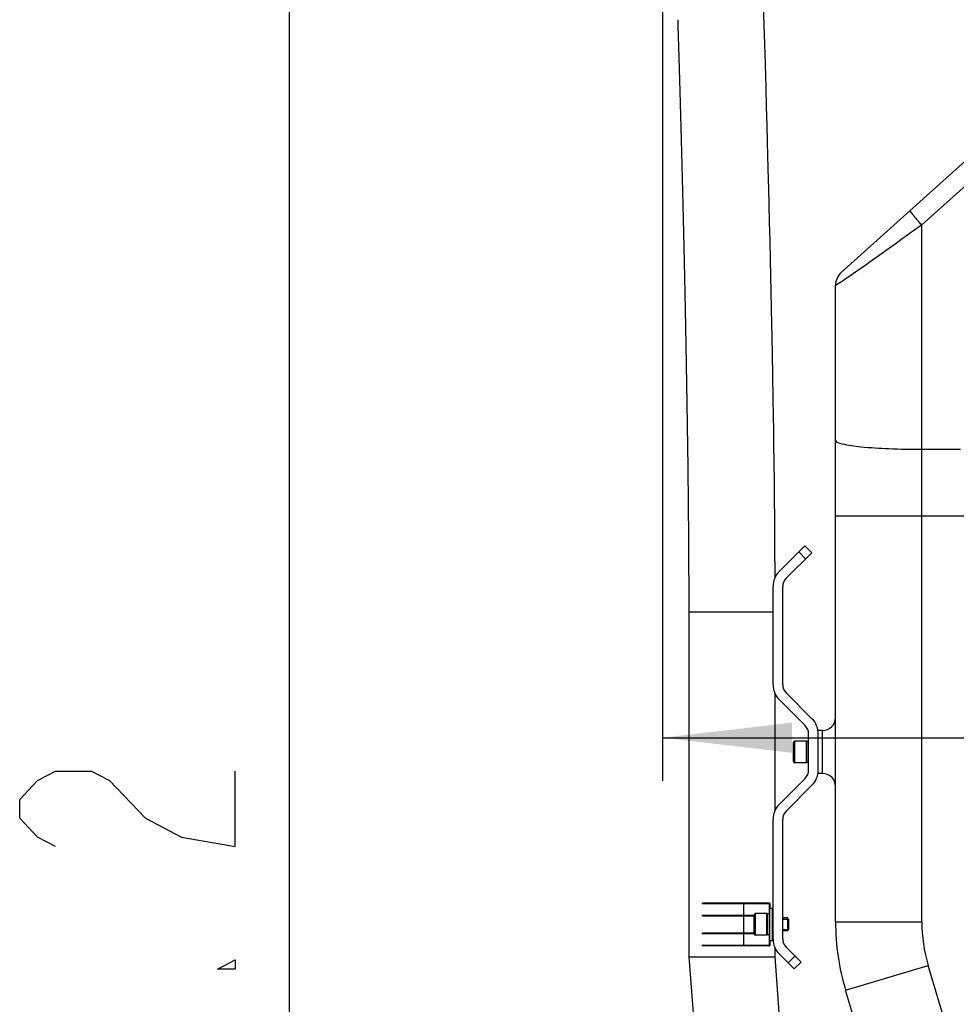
# Model space of a CAD drawing. Header units: millimetres. Extents: x 0 to 11890, y 0 to 8410.
# Tile 19 of 103: x 3404 to 3838, y 6295 to 6752. Entities that reach past the tile are written whole.
import ezdxf

# ---------------------------------------------------------------- set-up
doc = ezdxf.new("R2010")
doc.units = ezdxf.units.MM
doc.header["$LTSCALE"] = 653.95
doc.layers.get('0').update_dxf_attribs({"linetype": 'CONTINUOUS'})
for name, color, linetype in [('304103000002DXF_CONTINUOUS_LINE', 7, 'CONTINUOUS'), ('304105000020DXF_CONTINUOUS_LINE', 7, 'CONTINUOUS'), ('304109000002DXF_CONTINUOUS_LINE', 7, 'CONTINUOUS'), ('501023000027DXF_CONTINUOUS_LINE', 7, 'CONTINUOUS'), ('501023000078DXF_CONTINUOUS_LINE', 7, 'CONTINUOUS'), ('604006000006DXF_CONTINUOUS_LINE', 7, 'CONTINUOUS'), ('R50-1TANHUANDXF_CONTINUOUS_LINE', 7, 'CONTINUOUS'), ('运动范围_DXF_DIMENSION', 7, 'CONTINUOUS')]:
    doc.layers.add(name, color=color, linetype=linetype)
doc.styles.get("Standard").update_dxf_attribs({"font": 'txt', "width": 0.7})
doc.dimstyles.new('DIMSTYLE_4', dxfattribs={"dimtxt": 100, "dimasz": 60, "dimexe": 2, "dimexo": 0.2, "dimgap": 2.5, "dimtad": 1, "dimdsep": 46, "dimtxsty": 'Standard', "dimblk": '_FILLED', "dimblk1": '_FILLED', "dimblk2": '_FILLED', "dimcen": 0.09, "dimclrt": 5, "dimazin": 2, "dimtp": 0.01, "dimtm": 0.01, "dimtfac": 1, "dimtofl": 0, "dimtmove": 0, "dimatfit": 3, "dimldrblk": '_FILLED', "dimfxl": 0, "dimtolj": 1, "dimarcsym": 0})

# ---------------------------------------------------------------- blocks, each defined once
blk = doc.blocks.new('_FILLED')
at = {"color": 0, "linetype": 'ByBlock'}
blk.add_solid([(0, 0), (-1, 0.1167), (-1, -0.1167)], dxfattribs=at)
blk = doc.blocks.new('*D22')
at = {"layer": '运动范围_DXF_DIMENSION', "color": 2, "linetype": 'Continuous', "transparency": 16777216}
for p, q in [((3977.19, 7143.43), (3508.52, 7143.43)), ((3528.52, 7143.43), (3528.52, 6210.83)), ((3528.52, 5278.23), (3528.52, 6210.83)), ((3854.11, 5278.23), (3508.52, 5278.23))]:
    blk.add_line(p, q, dxfattribs=at)
at = {"layer": '运动范围_DXF_DIMENSION', "color": 2, "linetype": 'Continuous', "transparency": 16777216, "xscale": 60, "yscale": 60, "zscale": 60}
for p, rotation in [((3528.52, 7143.43), 90), ((3528.52, 5278.23), 270)]:
    blk.add_blockref('_FILLED', p, dxfattribs=dict(at, rotation=rotation))
blk = doc.blocks.new('*D34')
at = {"layer": '运动范围_DXF_DIMENSION', "color": 2, "linetype": 'Continuous', "transparency": 16777216}
for p, q in [((3701.69, 6788.14), (3701.69, 6398.84)), ((4054.89, 5492.23), (4054.89, 6438.84)), ((3701.69, 6418.84), (3878.29, 6418.84)), ((4054.89, 6418.84), (3878.29, 6418.84)), ((3878.29, 6418.84), (4425.89, 6418.84))]:
    blk.add_line(p, q, dxfattribs=at)
at = {"layer": '运动范围_DXF_DIMENSION', "color": 2, "linetype": 'Continuous', "transparency": 16777216, "xscale": 60, "yscale": 60, "zscale": 60, "rotation": 180}
blk.add_blockref('_FILLED', (3701.69, 6418.84), dxfattribs=at)
at = {"layer": '运动范围_DXF_DIMENSION', "color": 2, "linetype": 'Continuous', "transparency": 16777216, "xscale": 60, "yscale": 60, "zscale": 60}
blk.add_blockref('_FILLED', (4054.89, 6418.84), dxfattribs=at)

msp = doc.modelspace()

# ---------------------------------------------------------------- linework, layer by layer
at = {"layer": '304103000002DXF_CONTINUOUS_LINE', "color": 7, "linetype": 'Continuous'}
for p, q in [((3859.968, 6702.532), (3784.541, 6634.617)), ((3781.894, 6333.378), (3781.894, 6628.671)), ((3773.894, 6421.472), (3773.894, 6422.233)), ((3775.894, 6422.233), (3773.894, 6422.233)), ((3773.894, 6402.233), (3773.894, 6403.875)), ((3775.894, 6402.233), (3773.894, 6402.233)), ((3807.677, 6231.291), (3786.533, 6301.77))]:
    msp.add_line(p, q, dxfattribs=at)
at = {"layer": '304103000002DXF_CONTINUOUS_LINE', "color": 9, "linetype": 'Continuous'}
for p, q in [((3865.321, 6695.764), (3821.894, 6656.662)), ((3821.894, 6333.378), (3821.894, 6656.662)), ((3821.894, 6552.609), (3839.894, 6552.609)), ((3781.894, 6521.775), (3879.894, 6521.775)), ((3775.894, 6402.233), (3775.894, 6422.233)), ((3781.894, 6333.378), (3821.894, 6333.378)), ((3786.533, 6301.77), (3824.846, 6313.264)), ((3845.99, 6242.785), (3824.846, 6313.264))]:
    msp.add_line(p, q, dxfattribs=at)
at = {"layer": '304103000002DXF_CONTINUOUS_LINE', "color": 7, "linetype": 'Continuous'}
for centre, radius, start, end in [((3789.894, 6628.671), 8, 132, 180), ((3775.894, 6428.233), 6, 270, 360), ((3775.894, 6396.233), 6, 0, 90), ((3891.894, 6333.378), 110, 180, 196.69924)]:
    msp.add_arc(centre, radius, start, end, dxfattribs=at)
at = {"layer": '304103000002DXF_CONTINUOUS_LINE', "color": 9, "linetype": 'Continuous'}
msp.add_arc((3891.894, 6333.378), 70, 180, 196.69924, dxfattribs=at)
for points, knots in [([(3821.894, 6656.662), (3821.166, 6657.462), (3819.885, 6658.946), (3817.985, 6661.074), (3817.295, 6662.322), (3816.366, 6663.272), (3816.541, 6663.43)], [0, 0, 0, 0, 0.3746852, 0.698787, 0.9186474, 1, 1, 1, 1]), ([(3821.894, 6656.662), (3818.45, 6654.182), (3806.665, 6645.737), (3794.869, 6637.304), (3786.393, 6631.533)], [0, 0, 0, 0, 0.2927197, 1, 1, 1, 1]), ([(3786.393, 6631.533), (3785.296, 6630.786), (3783.639, 6629.55), (3782.574, 6629.083), (3781.895, 6628.563), (3781.894, 6628.671)], [0, 0, 0, 0, 0.745849, 0.9393173, 1, 1, 1, 1]), ([(3781.894, 6556.721), (3781.894, 6556.35), (3783.14, 6555.591), (3786.83, 6554.636), (3795.105, 6553.526), (3807.31, 6552.801), (3816.79, 6552.609), (3821.894, 6552.609)], [0, 0, 0, 0, 0.0273574, 0.0865484, 0.302602, 0.622931, 1, 1, 1, 1])]:
    msp.add_open_spline(points, degree=3, knots=knots, dxfattribs=at)
at = {"layer": '304105000020DXF_CONTINUOUS_LINE', "color": 7, "linetype": 'Continuous'}
for p, q in [((3755.823, 6496.026), (3767.647, 6507.85)), ((3759.005, 6492.844), (3770.829, 6504.668)), ((3768.001, 6501.84), (3764.819, 6505.022)), ((3770.829, 6504.668), (3767.647, 6507.85)), ((3752.894, 6443.511), (3752.894, 6488.955)), ((3757.394, 6443.511), (3757.394, 6488.955)), ((3770.965, 6427.662), (3759.005, 6439.622)), ((3767.783, 6424.48), (3755.823, 6436.44)), ((3769.394, 6403.875), (3769.394, 6420.591)), ((3773.894, 6403.875), (3773.894, 6420.591)), ((3755.823, 6388.026), (3767.783, 6399.986)), ((3759.005, 6384.844), (3770.965, 6396.804)), ((3752.894, 6325.511), (3752.894, 6380.955)), ((3757.394, 6325.511), (3757.394, 6380.955)), ((3765.879, 6314.748), (3759.005, 6321.622)), ((3762.697, 6311.566), (3755.823, 6318.44)), ((3763.051, 6317.576), (3759.869, 6314.394)), ((3765.879, 6314.748), (3762.697, 6311.566))]:
    msp.add_line(p, q, dxfattribs=at)
for centre, radius, start, end in [((3762.894, 6488.955), 10, 135, 180), ((3762.894, 6488.955), 5.5, 135, 180), ((3762.894, 6443.511), 10, 180, 225), ((3762.894, 6443.511), 5.5, 180, 225), ((3763.894, 6420.591), 10, 0, 45), ((3763.894, 6420.591), 5.5, 0, 45), ((3763.894, 6403.875), 5.5, 315, 360), ((3763.894, 6403.875), 10, 315, 360), ((3762.894, 6380.955), 10, 135, 180), ((3762.894, 6380.955), 5.5, 135, 180), ((3762.894, 6325.511), 10, 180, 225), ((3762.894, 6325.511), 5.5, 180, 225)]:
    msp.add_arc(centre, radius, start, end, dxfattribs=at)
at = {"layer": '304109000002DXF_CONTINUOUS_LINE', "color": 9, "linetype": 'Continuous'}
for p, q in [((3719.894, 6341.933), (3751.394, 6341.933)), ((3739.394, 6322.233), (3739.394, 6342.233)), ((3751.094, 6342.233), (3751.094, 6339.433)), ((3751.394, 6324.733), (3751.394, 6339.733)), ((3752.594, 6324.733), (3752.594, 6339.733)), ((3719.894, 6336.533), (3744.094, 6336.533)), ((3744.094, 6327.933), (3719.894, 6327.933)), ((3751.394, 6322.533), (3719.894, 6322.533)), ((3751.094, 6325.033), (3751.094, 6322.233))]:
    msp.add_line(p, q, dxfattribs=at)
at = {"layer": '304109000002DXF_CONTINUOUS_LINE', "color": 7, "linetype": 'Continuous'}
for p, q in [((3720.194, 6342.233), (3751.094, 6342.233)), ((3751.094, 6339.433), (3751.094, 6325.033)), ((3751.394, 6341.933), (3751.394, 6339.733)), ((3751.394, 6339.733), (3752.594, 6339.733)), ((3720.194, 6336.233), (3744.094, 6336.233)), ((3744.094, 6328.233), (3720.194, 6328.233)), ((3751.094, 6322.233), (3720.194, 6322.233)), ((3751.394, 6324.733), (3751.394, 6322.533)), ((3751.394, 6324.733), (3752.594, 6324.733))]:
    msp.add_line(p, q, dxfattribs=at)
for centre, start, end in [((3751.094, 6341.933), 0, 90), ((3751.394, 6339.433), 90, 180), ((3752.594, 6339.433), 0, 90), ((3751.394, 6325.033), 180, 270), ((3751.094, 6322.533), 270, 360), ((3752.594, 6325.033), 270, 360)]:
    msp.add_arc(centre, 0.3, start, end, dxfattribs=at)
at = {"layer": '501023000027DXF_CONTINUOUS_LINE', "color": 7, "linetype": 'Continuous'}
for p, q in [((3744.094, 6327.833), (3744.094, 6336.633)), ((3750.094, 6337.233), (3744.694, 6337.233)), ((3750.094, 6327.233), (3750.094, 6337.233)), ((3759.594, 6335.233), (3757.394, 6335.233)), ((3759.594, 6335.233), (3759.594, 6329.233)), ((3760.094, 6334.733), (3759.594, 6335.233)), ((3760.094, 6334.733), (3760.094, 6329.733)), ((3750.094, 6327.233), (3744.694, 6327.233)), ((3759.594, 6329.233), (3757.394, 6329.233)), ((3760.094, 6329.733), (3759.594, 6329.233))]:
    msp.add_line(p, q, dxfattribs=at)
at = {"layer": '501023000027DXF_CONTINUOUS_LINE', "color": 9, "linetype": 'Continuous'}
msp.add_line((3744.694, 6327.233), (3744.694, 6337.233), dxfattribs=at)
at = {"layer": '501023000027DXF_CONTINUOUS_LINE', "color": 2, "linetype": 'Continuous'}
for p, q in [((3757.394, 6334.633), (3760.094, 6334.633)), ((3757.394, 6329.833), (3760.094, 6329.833))]:
    msp.add_line(p, q, dxfattribs=at)
at = {"layer": '501023000027DXF_CONTINUOUS_LINE', "color": 7, "linetype": 'Continuous'}
for centre, start, end in [((3744.694, 6336.633), 90, 180), ((3744.694, 6327.833), 180, 270)]:
    msp.add_arc(centre, 0.6, start, end, dxfattribs=at)
at = {"layer": '501023000078DXF_CONTINUOUS_LINE', "color": 7, "linetype": 'Continuous'}
for p, q in [((3762.394, 6407.833), (3762.394, 6416.633)), ((3768.394, 6417.233), (3762.994, 6417.233)), ((3768.394, 6407.233), (3768.394, 6417.233)), ((3768.394, 6407.233), (3762.994, 6407.233))]:
    msp.add_line(p, q, dxfattribs=at)
at = {"layer": '501023000078DXF_CONTINUOUS_LINE', "color": 9, "linetype": 'Continuous'}
msp.add_line((3762.994, 6407.233), (3762.994, 6417.233), dxfattribs=at)
at = {"layer": '501023000078DXF_CONTINUOUS_LINE', "color": 7, "linetype": 'Continuous'}
for centre, start, end in [((3762.994, 6416.633), 90, 180), ((3762.994, 6407.833), 180, 270)]:
    msp.add_arc(centre, 0.6, start, end, dxfattribs=at)
at = {"layer": '604006000006DXF_CONTINUOUS_LINE', "color": 7, "linetype": 'Continuous'}
for p, q in [((3768.433, 6417.233), (3768.394, 6417.098)), ((3768.433, 6417.233), (3768.433, 6407.233)), ((3769.394, 6416.956), (3768.433, 6417.233)), ((3769.394, 6407.51), (3768.433, 6407.233)), ((3768.433, 6407.233), (3768.394, 6407.369)), ((3750.133, 6337.233), (3750.094, 6337.098)), ((3750.133, 6337.233), (3750.133, 6327.233)), ((3751.094, 6336.956), (3750.133, 6337.233)), ((3750.133, 6327.233), (3750.094, 6327.369)), ((3751.094, 6327.51), (3750.133, 6327.233))]:
    msp.add_line(p, q, dxfattribs=at)
at = {"layer": 'R50-1TANHUANDXF_CONTINUOUS_LINE', "color": 7, "linetype": 'Continuous'}
for p, q in [((3748.814, 6749.472), (3748.519, 6759.305)), ((3749.079, 6740.495), (3748.814, 6749.472)), ((3749.348, 6731.2), (3749.079, 6740.495)), ((3749.661, 6720.188), (3749.348, 6731.2)), ((3749.899, 6711.646), (3749.661, 6720.188)), ((3750.139, 6702.846), (3749.899, 6711.646)), ((3750.342, 6695.301), (3750.139, 6702.846)), ((3750.505, 6689.114), (3750.342, 6695.301)), ((3750.67, 6682.794), (3750.505, 6689.114)), ((3750.918, 6673.07), (3750.67, 6682.794)), ((3751.084, 6666.425), (3750.918, 6673.07)), ((3751.29, 6657.937), (3751.084, 6666.425)), ((3751.494, 6649.246), (3751.29, 6657.937)), ((3751.697, 6640.349), (3751.494, 6649.246)), ((3751.856, 6633.084), (3751.697, 6640.349)), ((3752.014, 6625.683), (3751.856, 6633.084)), ((3752.169, 6618.147), (3752.014, 6625.683)), ((3752.322, 6610.475), (3752.169, 6618.147)), ((3752.434, 6604.632), (3752.322, 6610.475)), ((3752.583, 6596.721), (3752.434, 6604.632)), ((3752.766, 6586.64), (3752.583, 6596.721)), ((3752.946, 6576.344), (3752.766, 6586.64)), ((3753.09, 6567.951), (3752.946, 6576.344)), ((3753.194, 6561.564), (3753.09, 6567.951)), ((3753.262, 6557.263), (3753.194, 6561.564)), ((3753.327, 6552.927), (3753.262, 6557.263)), ((3753.39, 6548.557), (3753.327, 6552.927)), ((3753.45, 6544.153), (3753.39, 6548.557)), ((3753.507, 6539.714), (3753.45, 6544.153)), ((3753.559, 6535.242), (3753.507, 6539.714)), ((3753.82, 6498.311), (3753.804, 6503.033)), ((3753.832, 6493.113), (3753.82, 6498.311)), ((3713.844, 6477.233), (3713.844, 6317.233)), ((3753.844, 6385.135), (3753.844, 6439.331)), ((3753.844, 6317.233), (3753.844, 6321.331))]:
    msp.add_line(p, q, dxfattribs=at)
at = {"layer": 'R50-1TANHUANDXF_CONTINUOUS_LINE', "color": 9, "linetype": 'Continuous'}
for p, q in [((3713.844, 6477.233), (3752.894, 6477.233)), ((3713.844, 6317.233), (3753.844, 6317.233))]:
    msp.add_line(p, q, dxfattribs=at)
at = {"layer": 'R50-1TANHUANDXF_CONTINUOUS_LINE', "color": 7, "linetype": 'Continuous'}
for points in [[(3708.722, 6751.853), (3708.807, 6749.039), (3709.241, 6734.297), (3709.692, 6718.545), (3710.15, 6701.956), (3710.612, 6684.487), (3711.076, 6666.041), (3711.543, 6646.464), (3712.014, 6625.385), (3712.508, 6601.141), (3712.973, 6573.902), (3713.353, 6544.098), (3713.675, 6511.082), (3713.844, 6477.233)], [(3753.804, 6503.033), (3753.794, 6505.383), (3753.784, 6507.726), (3753.772, 6510.062), (3753.758, 6512.39), (3753.744, 6514.711), (3753.728, 6517.024), (3753.711, 6519.329), (3753.693, 6521.627), (3753.673, 6523.916), (3753.653, 6526.198), (3753.631, 6528.471), (3753.608, 6530.736), (3753.559, 6535.242)], [(3713.844, 6317.233), (3718.795, 6252.783), (3729.607, 6189.409), (3739.477, 6129.669), (3743.344, 6076.233)], [(3780.913, 6107.978), (3778.439, 6140.279), (3767.663, 6203.624), (3757.77, 6263.412), (3753.844, 6317.233)]]:
    msp.add_lwpolyline(points, dxfattribs=at)
at = {"layer": '运动范围_DXF_DIMENSION', "color": 5, "linetype": 'Continuous'}
for points in [[(3420.185, 6368.333), (3411.851, 6372.708), (3403.518, 6381.459), (3403.518, 6390.208), (3411.851, 6398.958), (3420.185, 6403.334), (3436.851, 6403.334), (3445.184, 6398.958)], [(3445.184, 6398.958), (3461.851, 6381.459), (3478.518, 6372.708), (3503.518, 6368.333), (3503.518, 6403.334)], [(3503.518, 6315.833), (3503.518, 6311.458), (3495.185, 6311.458), (3503.518, 6315.833)]]:
    msp.add_lwpolyline(points, dxfattribs=at)

# ---------------------------------------------------------------- dimensions: what is measured, and where the dimension line sits
at = {"layer": '运动范围_DXF_DIMENSION', "color": 2, "linetype": 'Continuous'}
for base, p1, p2, angle, picture, middle in [((3528.518, 5278.233), (3977.394, 7143.433), (3854.307, 5278.233), 270, '*D22', (3528.518, 6000.833)), ((3701.694, 6418.839), (4054.894, 5492.033), (3701.694, 6788.34), 180, '*D34', (4075.888, 6418.839))]:
    dim = msp.add_linear_dim(base=base, p1=p1, p2=p2, angle=angle, dimstyle='DIMSTYLE_4', dxfattribs=at)
    dim.commit()
    dim.dimension.update_dxf_attribs({"geometry": picture, "text_midpoint": middle, "dimtype": 160})

doc.saveas('drawing.dxf')
